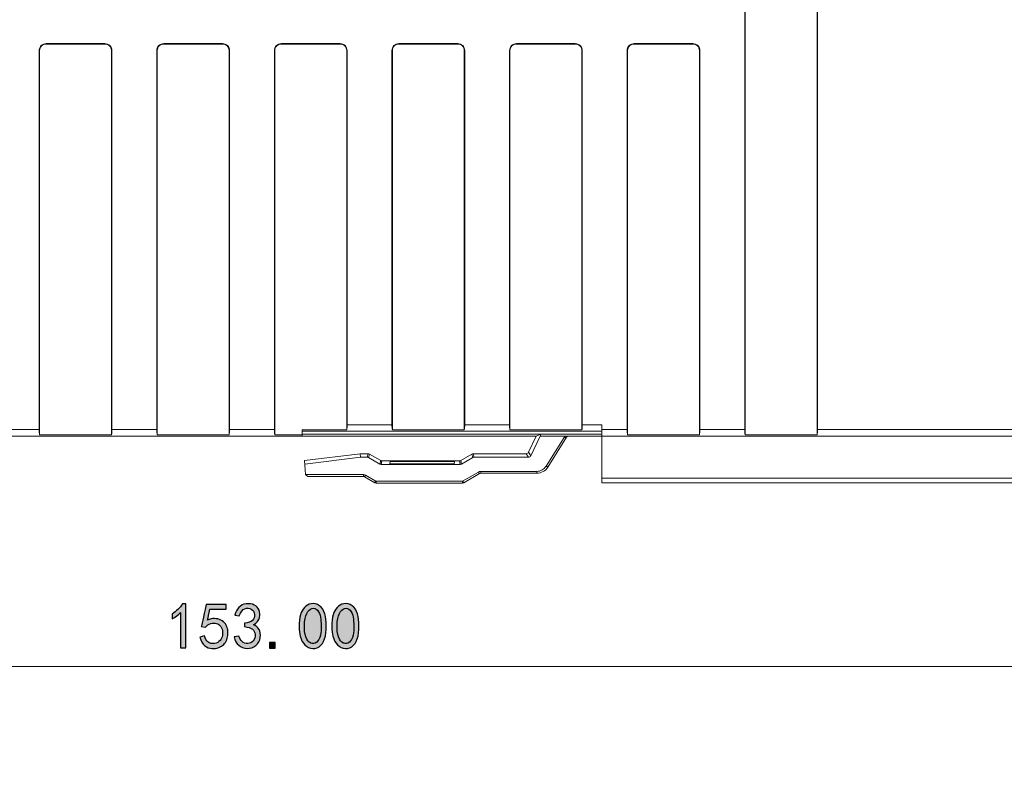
# Model space of a CAD drawing. Header units: millimetres. Extents: x -296 to 295, y -209 to 209.
# Tile 73 of 140: x -102 to -26, y -24 to 33. Entities that reach past the tile are written whole.
import ezdxf

# ---------------------------------------------------------------- set-up
doc = ezdxf.new("R2010")
doc.units = ezdxf.units.MM
doc.header["$MEASUREMENT"] = 0
doc.layers.add('layer 1', color=7, linetype='Continuous')

msp = doc.modelspace()

# ---------------------------------------------------------------- hatches: boundary and pattern name
at = {"layer": 'layer 1'}
h = msp.add_hatch(color=18, dxfattribs=at)
edge = h.paths.add_edge_path()
edge.add_spline(control_points=[(-89.3331, -12.1883), (-89.5031, -12.3575), (-89.7173, -12.52), (-89.9781, -12.6766), (-89.9781, -12.6766), (-89.9781, -12.3058), (-89.9781, -12.3058), (-89.6523, -12.0841), (-89.3856, -11.8233), (-89.1773, -11.5241), (-89.1773, -11.5241), (-88.9431, -11.5241), (-88.9431, -11.5241), (-88.9431, -11.5241), (-88.9431, -14.8833), (-88.9431, -14.8833), (-88.9431, -14.8833), (-89.3331, -14.8833), (-89.3331, -14.8833), (-89.3331, -14.8833), (-89.3331, -12.1883), (-89.3331, -12.1883)], knot_values=[0, 0, 0, 0, 0.1428571, 0.1428571, 0.1428571, 0.2857143, 0.2857143, 0.2857143, 0.4285714, 0.4285714, 0.4285714, 0.5714286, 0.5714286, 0.5714286, 0.7142857, 0.7142857, 0.7142857, 0.8571429, 0.8571429, 0.8571429, 1, 1, 1, 1], degree=3, periodic=1)
h = msp.add_hatch(color=18, dxfattribs=at)
edge = h.paths.add_edge_path()
edge.add_spline(control_points=[(-87.4973, -13.9658), (-87.4065, -14.3175), (-87.2498, -14.5125), (-87.029, -14.5516), (-86.8073, -14.5908), (-86.6281, -14.5675), (-86.4915, -14.4833), (-86.3548, -14.3983), (-86.2573, -14.2883), (-86.199, -14.1508), (-86.1398, -14.0141), (-86.114, -13.8616), (-86.1206, -13.6925), (-86.1273, -13.5233), (-86.1731, -13.38), (-86.2573, -13.2625), (-86.3423, -13.145), (-86.4498, -13.0675), (-86.5798, -13.0283), (-86.7098, -12.9891), (-86.8565, -12.9891), (-87.019, -13.0283), (-87.1815, -13.0675), (-87.3156, -13.1583), (-87.4198, -13.3016), (-87.4198, -13.3016), (-87.7515, -13.2625), (-87.7515, -13.2625), (-87.7256, -13.1841), (-87.6015, -12.6241), (-87.3806, -11.5825), (-87.3806, -11.5825), (-85.8373, -11.5825), (-85.8373, -11.5825), (-85.8373, -11.5825), (-85.8373, -11.9341), (-85.8373, -11.9341), (-85.8373, -11.9341), (-87.0873, -11.9341), (-87.0873, -11.9341), (-87.1523, -12.2858), (-87.2173, -12.5658), (-87.2831, -12.7741), (-87.0873, -12.6833), (-86.9048, -12.6408), (-86.7356, -12.6475), (-86.5665, -12.6541), (-86.404, -12.6925), (-86.2473, -12.7641), (-86.0915, -12.8358), (-85.9773, -12.9341), (-85.9056, -13.0575), (-85.834, -13.1808), (-85.7823, -13.305), (-85.7498, -13.4283), (-85.7173, -13.5525), (-85.704, -13.6858), (-85.7106, -13.8291), (-85.7173, -13.9725), (-85.7465, -14.1183), (-85.7981, -14.2683), (-85.8506, -14.4183), (-85.929, -14.5416), (-86.0331, -14.6391), (-86.1373, -14.7375), (-86.264, -14.815), (-86.414, -14.8741), (-86.5631, -14.9325), (-86.7356, -14.955), (-86.9315, -14.9425), (-87.1265, -14.9291), (-87.3123, -14.8575), (-87.4881, -14.7275), (-87.664, -14.5975), (-87.784, -14.3758), (-87.849, -14.0633), (-87.849, -14.0633), (-87.4973, -13.9658), (-87.4973, -13.9658)], knot_values=[0, 0, 0, 0, 0.0384615, 0.0384615, 0.0384615, 0.0769231, 0.0769231, 0.0769231, 0.1153846, 0.1153846, 0.1153846, 0.1538462, 0.1538462, 0.1538462, 0.1923077, 0.1923077, 0.1923077, 0.2307692, 0.2307692, 0.2307692, 0.2692308, 0.2692308, 0.2692308, 0.3076923, 0.3076923, 0.3076923, 0.3461538, 0.3461538, 0.3461538, 0.3846154, 0.3846154, 0.3846154, 0.4230769, 0.4230769, 0.4230769, 0.4615385, 0.4615385, 0.4615385, 0.5, 0.5, 0.5, 0.5384615, 0.5384615, 0.5384615, 0.5769231, 0.5769231, 0.5769231, 0.6153846, 0.6153846, 0.6153846, 0.6538462, 0.6538462, 0.6538462, 0.6923077, 0.6923077, 0.6923077, 0.7307692, 0.7307692, 0.7307692, 0.7692308, 0.7692308, 0.7692308, 0.8076923, 0.8076923, 0.8076923, 0.8461538, 0.8461538, 0.8461538, 0.8846154, 0.8846154, 0.8846154, 0.9230769, 0.9230769, 0.9230769, 0.9615385, 0.9615385, 0.9615385, 1, 1, 1, 1], degree=3, periodic=1)
h = msp.add_hatch(color=18, dxfattribs=at)
edge = h.paths.add_edge_path()
edge.add_spline(control_points=[(-85.2323, -14.0441), (-85.2323, -14.0441), (-84.8806, -13.985), (-84.8806, -13.985), (-84.8281, -14.1541), (-84.744, -14.2941), (-84.6265, -14.405), (-84.509, -14.5158), (-84.3631, -14.5675), (-84.1873, -14.5616), (-84.0115, -14.555), (-83.8715, -14.4833), (-83.7673, -14.3466), (-83.6631, -14.21), (-83.6173, -14.0533), (-83.6306, -13.8775), (-83.6431, -13.7016), (-83.7115, -13.565), (-83.8356, -13.4675), (-83.959, -13.37), (-84.1581, -13.3016), (-84.4315, -13.2625), (-84.4315, -13.2625), (-84.4315, -13.0083), (-84.4315, -13.0083), (-84.1581, -12.9825), (-83.959, -12.9108), (-83.8356, -12.7941), (-83.7115, -12.6766), (-83.6565, -12.5233), (-83.6698, -12.335), (-83.6823, -12.1458), (-83.7673, -12.0091), (-83.9231, -11.925), (-84.0798, -11.84), (-84.2456, -11.83), (-84.4215, -11.895), (-84.5973, -11.9608), (-84.7373, -12.1425), (-84.8415, -12.4425), (-84.8415, -12.4425), (-85.1931, -12.3833), (-85.1931, -12.3833), (-85.1148, -12.1491), (-85.0073, -11.9541), (-84.8706, -11.7975), (-84.734, -11.6416), (-84.5481, -11.55), (-84.314, -11.5241), (-84.0798, -11.4983), (-83.8748, -11.5275), (-83.699, -11.6125), (-83.5231, -11.6966), (-83.399, -11.8266), (-83.3273, -12.0025), (-83.2565, -12.1783), (-83.2465, -12.3708), (-83.2981, -12.5791), (-83.3506, -12.7875), (-83.4998, -12.9691), (-83.7473, -13.1258), (-83.5656, -13.2041), (-83.4256, -13.3208), (-83.3273, -13.4775), (-83.2298, -13.6333), (-83.1973, -13.8383), (-83.2298, -14.0925), (-83.2623, -14.3466), (-83.3765, -14.5516), (-83.5715, -14.7075), (-83.7673, -14.8641), (-83.9881, -14.9391), (-84.2356, -14.9325), (-84.4831, -14.9258), (-84.6981, -14.8475), (-84.8806, -14.6983), (-85.0623, -14.5483), (-85.1798, -14.33), (-85.2323, -14.0441)], knot_values=[0, 0, 0, 0, 0.0384615, 0.0384615, 0.0384615, 0.0769231, 0.0769231, 0.0769231, 0.1153846, 0.1153846, 0.1153846, 0.1538462, 0.1538462, 0.1538462, 0.1923077, 0.1923077, 0.1923077, 0.2307692, 0.2307692, 0.2307692, 0.2692308, 0.2692308, 0.2692308, 0.3076923, 0.3076923, 0.3076923, 0.3461538, 0.3461538, 0.3461538, 0.3846154, 0.3846154, 0.3846154, 0.4230769, 0.4230769, 0.4230769, 0.4615385, 0.4615385, 0.4615385, 0.5, 0.5, 0.5, 0.5384615, 0.5384615, 0.5384615, 0.5769231, 0.5769231, 0.5769231, 0.6153846, 0.6153846, 0.6153846, 0.6538462, 0.6538462, 0.6538462, 0.6923077, 0.6923077, 0.6923077, 0.7307692, 0.7307692, 0.7307692, 0.7692308, 0.7692308, 0.7692308, 0.8076923, 0.8076923, 0.8076923, 0.8461538, 0.8461538, 0.8461538, 0.8846154, 0.8846154, 0.8846154, 0.9230769, 0.9230769, 0.9230769, 0.9615385, 0.9615385, 0.9615385, 1, 1, 1, 1], degree=3, periodic=1)
h = msp.add_hatch(color=18, dxfattribs=at)
edge = h.paths.add_edge_path()
edge.add_spline(control_points=[(-80.2515, -13.0183), (-80.2381, -12.6733), (-80.1898, -12.4), (-80.1048, -12.1983), (-80.0206, -11.9966), (-79.8998, -11.83), (-79.744, -11.7), (-79.5873, -11.57), (-79.3956, -11.505), (-79.1673, -11.505), (-78.9398, -11.505), (-78.7415, -11.5991), (-78.5715, -11.7883), (-78.4023, -11.9766), (-78.2915, -12.2141), (-78.2398, -12.5008), (-78.1873, -12.7875), (-78.1715, -13.1158), (-78.1906, -13.4875), (-78.2106, -13.8583), (-78.2756, -14.1608), (-78.3865, -14.395), (-78.4973, -14.63), (-78.6631, -14.7925), (-78.884, -14.8833), (-79.1056, -14.975), (-79.3273, -14.965), (-79.5481, -14.8541), (-79.7698, -14.7433), (-79.9256, -14.5975), (-80.0173, -14.415), (-80.1081, -14.2325), (-80.1731, -14.0408), (-80.2123, -13.8383), (-80.2515, -13.6366), (-80.2648, -13.3633), (-80.2515, -13.0183)], knot_values=[0, 0, 0, 0, 0.0833333, 0.0833333, 0.0833333, 0.1666667, 0.1666667, 0.1666667, 0.25, 0.25, 0.25, 0.3333333, 0.3333333, 0.3333333, 0.4166667, 0.4166667, 0.4166667, 0.5, 0.5, 0.5, 0.5833333, 0.5833333, 0.5833333, 0.6666667, 0.6666667, 0.6666667, 0.75, 0.75, 0.75, 0.8333333, 0.8333333, 0.8333333, 0.9166667, 0.9166667, 0.9166667, 1, 1, 1, 1], degree=3, periodic=1)
h = msp.add_hatch(color=18, dxfattribs=at)
edge = h.paths.add_edge_path()
edge.add_spline(control_points=[(-79.8415, -12.9008), (-79.8806, -13.2591), (-79.8673, -13.5783), (-79.8023, -13.8583), (-79.7373, -14.1383), (-79.6298, -14.3366), (-79.4798, -14.4541), (-79.3306, -14.5708), (-79.1773, -14.5941), (-79.0206, -14.5225), (-78.8648, -14.4508), (-78.7506, -14.3075), (-78.679, -14.0925), (-78.6073, -13.8775), (-78.5715, -13.6433), (-78.5715, -13.3891), (-78.5715, -13.1358), (-78.5815, -12.9041), (-78.6015, -12.6958), (-78.6206, -12.4875), (-78.679, -12.2991), (-78.7773, -12.13), (-78.8748, -11.9608), (-79.0048, -11.8725), (-79.1673, -11.8658), (-79.3306, -11.8591), (-79.4731, -11.9408), (-79.5973, -12.11), (-79.7206, -12.2791), (-79.8023, -12.5433), (-79.8415, -12.9008)], knot_values=[0, 0, 0, 0, 0.1, 0.1, 0.1, 0.2, 0.2, 0.2, 0.3, 0.3, 0.3, 0.4, 0.4, 0.4, 0.5, 0.5, 0.5, 0.6, 0.6, 0.6, 0.7, 0.7, 0.7, 0.8, 0.8, 0.8, 0.9, 0.9, 0.9, 1, 1, 1, 1], degree=3, periodic=1)
h = msp.add_hatch(color=18, dxfattribs=at)
edge = h.paths.add_edge_path()
edge.add_spline(control_points=[(-77.7515, -13.0183), (-77.7381, -12.6733), (-77.6898, -12.4), (-77.6048, -12.1983), (-77.5206, -11.9966), (-77.3998, -11.83), (-77.244, -11.7), (-77.0873, -11.57), (-76.8956, -11.505), (-76.6673, -11.505), (-76.4398, -11.505), (-76.2415, -11.5991), (-76.0715, -11.7883), (-75.9023, -11.9766), (-75.7915, -12.2141), (-75.7398, -12.5008), (-75.6873, -12.7875), (-75.6715, -13.1158), (-75.6906, -13.4875), (-75.7106, -13.8583), (-75.7756, -14.1608), (-75.8865, -14.395), (-75.9973, -14.63), (-76.1631, -14.7925), (-76.384, -14.8833), (-76.6056, -14.975), (-76.8273, -14.965), (-77.0481, -14.8541), (-77.2698, -14.7433), (-77.4256, -14.5975), (-77.5173, -14.415), (-77.6081, -14.2325), (-77.6731, -14.0408), (-77.7123, -13.8383), (-77.7515, -13.6366), (-77.7648, -13.3633), (-77.7515, -13.0183)], knot_values=[0, 0, 0, 0, 0.0833333, 0.0833333, 0.0833333, 0.1666667, 0.1666667, 0.1666667, 0.25, 0.25, 0.25, 0.3333333, 0.3333333, 0.3333333, 0.4166667, 0.4166667, 0.4166667, 0.5, 0.5, 0.5, 0.5833333, 0.5833333, 0.5833333, 0.6666667, 0.6666667, 0.6666667, 0.75, 0.75, 0.75, 0.8333333, 0.8333333, 0.8333333, 0.9166667, 0.9166667, 0.9166667, 1, 1, 1, 1], degree=3, periodic=1)
h = msp.add_hatch(color=18, dxfattribs=at)
edge = h.paths.add_edge_path()
edge.add_spline(control_points=[(-77.3415, -12.9008), (-77.3806, -13.2591), (-77.3673, -13.5783), (-77.3023, -13.8583), (-77.2373, -14.1383), (-77.1298, -14.3366), (-76.9798, -14.4541), (-76.8306, -14.5708), (-76.6773, -14.5941), (-76.5206, -14.5225), (-76.3648, -14.4508), (-76.2506, -14.3075), (-76.179, -14.0925), (-76.1073, -13.8775), (-76.0715, -13.6433), (-76.0715, -13.3891), (-76.0715, -13.1358), (-76.0815, -12.9041), (-76.1015, -12.6958), (-76.1206, -12.4875), (-76.179, -12.2991), (-76.2773, -12.13), (-76.3748, -11.9608), (-76.5048, -11.8725), (-76.6673, -11.8658), (-76.8306, -11.8591), (-76.9731, -11.9408), (-77.0973, -12.11), (-77.2206, -12.2791), (-77.3023, -12.5433), (-77.3415, -12.9008)], knot_values=[0, 0, 0, 0, 0.1, 0.1, 0.1, 0.2, 0.2, 0.2, 0.3, 0.3, 0.3, 0.4, 0.4, 0.4, 0.5, 0.5, 0.5, 0.6, 0.6, 0.6, 0.7, 0.7, 0.7, 0.8, 0.8, 0.8, 0.9, 0.9, 0.9, 1, 1, 1, 1], degree=3, periodic=1)
h = msp.add_hatch(color=18, dxfattribs=at)
edge = h.paths.add_edge_path()
edge.add_spline(control_points=[(-82.0873, -14.9033), (-82.0873, -14.9033), (-82.5365, -14.9033), (-82.5365, -14.9033), (-82.5365, -14.9033), (-82.5365, -14.4733), (-82.5365, -14.4733), (-82.5365, -14.4733), (-82.0873, -14.4733), (-82.0873, -14.4733), (-82.0873, -14.4733), (-82.0873, -14.9033), (-82.0873, -14.9033)], knot_values=[0, 0, 0, 0, 0.25, 0.25, 0.25, 0.5, 0.5, 0.5, 0.75, 0.75, 0.75, 1, 1, 1, 1], degree=3, periodic=1)

# ---------------------------------------------------------------- linework, layer by layer
at = {"layer": 'layer 1', "color": 1, "lineweight": 0}
msp.add_open_spline([(295.3283, 209.2747), (295.3283, 209.2747), (295.3283, -208.9236), (295.3283, -208.9236), (295.3283, -208.9236), (-296.1944, -208.9236), (-296.1944, -208.9236), (-296.1944, -208.9236), (-296.1944, 209.2747), (-296.1944, 209.2747), (-296.1944, 209.2747), (295.3283, 209.2747), (295.3283, 209.2747)], degree=3, knots=[0, 0, 0, 0, 0.25, 0.25, 0.25, 0.5, 0.5, 0.5, 0.75, 0.75, 0.75, 1, 1, 1, 1], dxfattribs=at)
at = {"layer": 'layer 1', "color": 5, "lineweight": 0}
msp.add_open_spline([(-281.2487, 194.7284), (-281.2487, 194.7284), (-281.2487, -197.0649), (-281.2487, -197.0649), (-281.2487, -197.0649), (283.3586, -197.0649), (283.3586, -197.0649)], degree=3, knots=[0, 0, 0, 0, 0.5, 0.5, 0.5, 1, 1, 1, 1], dxfattribs=at)
at = {"layer": 'layer 1', "lineweight": 9}
for points in [[(-40.622, 1.4214), (-40.622, 1.4214), (-40.622, 161.2214), (-40.622, 161.2214)], [(-40.5868, 160.8214), (-40.5868, 160.8214), (-40.5868, 1.821), (-40.5868, 1.821)], [(-46.1573, 34.3492), (-46.1573, 34.3492), (-46.1573, 1.8214), (-46.1573, 1.8214)], [(-46.122, 1.4214), (-46.122, 1.4214), (-46.122, 34.3492), (-46.122, 34.3492)], [(-95.122, 31.3566), (-95.122, 31.3566), (-99.622, 31.3566), (-99.622, 31.3566)], [(-99.622, 31.3214), (-99.622, 31.3214), (-99.622, 31.3566), (-99.622, 31.3566)], [(-99.622, 31.3214), (-99.622, 31.3214), (-95.122, 31.3214), (-95.122, 31.3214)], [(-86.122, 31.3566), (-86.122, 31.3566), (-90.622, 31.3566), (-90.622, 31.3566)], [(-90.622, 31.3214), (-90.622, 31.3214), (-86.122, 31.3214), (-86.122, 31.3214)], [(-77.122, 31.3566), (-77.122, 31.3566), (-81.622, 31.3566), (-81.622, 31.3566)], [(-81.622, 31.3214), (-81.622, 31.3214), (-77.122, 31.3214), (-77.122, 31.3214)], [(-68.122, 31.3566), (-68.122, 31.3566), (-72.622, 31.3566), (-72.622, 31.3566)], [(-72.622, 31.3214), (-72.622, 31.3214), (-72.622, 31.3566), (-72.622, 31.3566)], [(-72.622, 31.3214), (-72.622, 31.3214), (-68.122, 31.3214), (-68.122, 31.3214)], [(-68.122, 31.3566), (-68.122, 31.3566), (-68.122, 31.3214), (-68.122, 31.3214)], [(-59.122, 31.3566), (-59.122, 31.3566), (-63.622, 31.3566), (-63.622, 31.3566)], [(-63.622, 31.3214), (-63.622, 31.3214), (-59.122, 31.3214), (-59.122, 31.3214)], [(-50.122, 31.3566), (-50.122, 31.3566), (-54.622, 31.3566), (-54.622, 31.3566)], [(-50.122, 31.3214), (-50.122, 31.3214), (-54.622, 31.3214), (-54.622, 31.3214)], [(-100.1573, 30.8214), (-100.1573, 30.8214), (-100.122, 30.8214), (-100.122, 30.8214)], [(-100.1573, 30.8214), (-100.1573, 30.8214), (-100.1573, 1.8214), (-100.1573, 1.8214)], [(-100.122, 1.4214), (-100.122, 1.4214), (-100.122, 30.8214), (-100.122, 30.8214)], [(-94.622, 30.8214), (-94.622, 30.8214), (-94.622, 1.4214), (-94.622, 1.4214)], [(-94.5868, 30.8214), (-94.5868, 30.8214), (-94.5868, 1.8214), (-94.5868, 1.8214)], [(-91.1573, 30.8214), (-91.1573, 30.8214), (-91.1573, 1.8214), (-91.1573, 1.8214)], [(-91.122, 1.4214), (-91.122, 1.4214), (-91.122, 30.8214), (-91.122, 30.8214)], [(-85.622, 30.8214), (-85.622, 30.8214), (-85.622, 1.4214), (-85.622, 1.4214)], [(-85.5868, 30.8214), (-85.5868, 30.8214), (-85.5868, 1.8214), (-85.5868, 1.8214)], [(-82.1573, 30.8214), (-82.1573, 30.8214), (-82.1573, 1.8214), (-82.1573, 1.8214)], [(-82.122, 1.4214), (-82.122, 1.4214), (-82.122, 30.8214), (-82.122, 30.8214)], [(-76.622, 30.8214), (-76.622, 30.8214), (-76.622, 1.7883), (-76.622, 1.7883)], [(-76.5868, 30.8214), (-76.5868, 30.8214), (-76.5868, 2.1883), (-76.5868, 2.1883)], [(-73.1573, 30.8214), (-73.1573, 30.8214), (-73.122, 30.8214), (-73.122, 30.8214)], [(-73.1573, 30.8214), (-73.1573, 30.8214), (-73.1573, 2.1883), (-73.1573, 2.1883)], [(-73.122, 1.7883), (-73.122, 1.7883), (-73.122, 30.8214), (-73.122, 30.8214)], [(-67.622, 30.8214), (-67.622, 30.8214), (-67.5868, 30.8214), (-67.5868, 30.8214)], [(-67.622, 30.8214), (-67.622, 30.8214), (-67.622, 1.7883), (-67.622, 1.7883)], [(-67.5868, 30.8214), (-67.5868, 30.8214), (-67.5868, 2.1883), (-67.5868, 2.1883)], [(-64.1573, 30.8214), (-64.1573, 30.8214), (-64.1573, 2.1883), (-64.1573, 2.1883)], [(-64.122, 1.7883), (-64.122, 1.7883), (-64.122, 30.8214), (-64.122, 30.8214)], [(-58.622, 30.8214), (-58.622, 30.8214), (-58.5868, 30.8214), (-58.5868, 30.8214)], [(-58.622, 30.8214), (-58.622, 30.8214), (-58.622, 1.7883), (-58.622, 1.7883)], [(-58.5868, 30.8214), (-58.5868, 30.8214), (-58.5868, 2.1883), (-58.5868, 2.1883)], [(-55.1573, 30.8214), (-55.1573, 30.8214), (-55.1573, 1.8214), (-55.1573, 1.8214)], [(-55.122, 1.4214), (-55.122, 1.4214), (-55.122, 30.8214), (-55.122, 30.8214)], [(-49.622, 30.8214), (-49.622, 30.8214), (-49.622, 1.4214), (-49.622, 1.4214)], [(-49.5868, 30.8214), (-49.5868, 30.8214), (-49.5868, 1.8214), (-49.5868, 1.8214)], [(-100.1573, 1.8214), (-100.1573, 1.8214), (-103.5868, 1.8214), (-103.5868, 1.8214)], [(-100.1573, 1.8214), (-100.1573, 1.664), (-100.1442, 1.5158), (-100.122, 1.4214)], [(-94.622, 1.4214), (-94.5998, 1.5158), (-94.5868, 1.664), (-94.5868, 1.8214)], [(-91.1573, 1.8214), (-91.1573, 1.8214), (-94.5868, 1.8214), (-94.5868, 1.8214)], [(-91.1573, 1.8214), (-91.1573, 1.664), (-91.1442, 1.5158), (-91.122, 1.4214)], [(-85.622, 1.4214), (-85.5998, 1.5158), (-85.5868, 1.664), (-85.5868, 1.8214)], [(-82.1573, 1.8214), (-82.1573, 1.8214), (-85.5868, 1.8214), (-85.5868, 1.8214)], [(-82.1573, 1.8214), (-82.1573, 1.664), (-82.1442, 1.5158), (-82.122, 1.4214)], [(-76.622, 1.7883), (-76.622, 1.7883), (-80.0202, 1.7883), (-80.0202, 1.7883)], [(-80.0202, 1.3214), (-80.0202, 1.3214), (-80.0202, 1.7883), (-80.0202, 1.7883)], [(-80.0202, 1.6886), (-80.0202, 1.6886), (-57.0819, 1.6886), (-57.0819, 1.6886)], [(-76.622, 1.7883), (-76.5998, 1.8827), (-76.5868, 2.0309), (-76.5868, 2.1883)], [(-73.1573, 2.1883), (-73.1573, 2.1883), (-76.5868, 2.1883), (-76.5868, 2.1883)], [(-73.1573, 2.1883), (-73.1573, 2.0309), (-73.1442, 1.8827), (-73.122, 1.7883)], [(-67.622, 1.7883), (-67.622, 1.7883), (-73.122, 1.7883), (-73.122, 1.7883)], [(-67.622, 1.7883), (-67.5998, 1.8827), (-67.5868, 2.0309), (-67.5868, 2.1883)], [(-64.1573, 2.1883), (-64.1573, 2.1883), (-67.5868, 2.1883), (-67.5868, 2.1883)], [(-64.1573, 2.1883), (-64.1573, 2.0309), (-64.1442, 1.8827), (-64.122, 1.7883)], [(-58.622, 1.7883), (-58.622, 1.7883), (-64.122, 1.7883), (-64.122, 1.7883)], [(-58.622, 1.7883), (-58.5998, 1.8827), (-58.5868, 2.0309), (-58.5868, 2.1883)], [(-57.0819, 2.1883), (-57.0819, 2.1883), (-58.5868, 2.1883), (-58.5868, 2.1883)], [(-57.0819, -2.2536), (-57.0819, -2.2536), (-57.0819, 2.1883), (-57.0819, 2.1883)], [(-55.1573, 1.8214), (-55.1573, 1.8214), (-57.0819, 1.8214), (-57.0819, 1.8214)], [(-55.1573, 1.8214), (-55.1573, 1.664), (-55.1442, 1.5158), (-55.122, 1.4214)], [(-49.622, 1.4214), (-49.5998, 1.5158), (-49.5868, 1.664), (-49.5868, 1.8214)], [(-46.1573, 1.8214), (-46.1573, 1.8214), (-49.5868, 1.8214), (-49.5868, 1.8214)], [(-46.1573, 1.8214), (-46.1573, 1.664), (-46.1442, 1.5158), (-46.122, 1.4214)], [(-17.668, 1.821), (-17.668, 1.821), (-40.5868, 1.821), (-40.5868, 1.821)], [(-156.7418, 1.3214), (-156.7418, 1.3214), (-62.1282, 1.3214), (-62.1282, 1.3214)], [(-94.622, 1.4214), (-94.622, 1.4214), (-100.122, 1.4214), (-100.122, 1.4214)], [(-85.622, 1.4214), (-85.622, 1.4214), (-91.122, 1.4214), (-91.122, 1.4214)], [(-80.0202, 1.4214), (-80.0202, 1.4214), (-82.122, 1.4214), (-82.122, 1.4214)], [(-80.0202, 1.461), (-80.0202, 1.461), (-57.0819, 1.461), (-57.0819, 1.461)], [(-62.1282, 1.3214), (-62.1282, 1.3214), (-62.7016, 0.0825), (-62.7016, 0.0825)], [(-62.529, -0.1885), (-62.529, -0.1885), (-61.82, 1.3214), (-61.82, 1.3214)], [(-62.1282, 1.3214), (-62.1282, 1.3214), (-61.7549, 1.461), (-61.7549, 1.461)], [(-61.7549, 1.461), (-61.7549, 1.461), (-61.82, 1.3214), (-61.82, 1.3214)], [(-61.82, 1.3214), (-61.82, 1.3214), (-17.6696, 1.3214), (-17.6696, 1.3214)], [(-61.3609, -0.9898), (-61.3609, -0.9898), (-59.9862, 1.2073), (-59.9862, 1.2073)], [(-61.2283, -1.0591), (-61.2283, -1.0591), (-59.7973, 1.2279), (-59.7973, 1.2279)], [(-59.8102, 1.2073), (-59.8102, 1.2073), (-59.9862, 1.2073), (-59.9862, 1.2073)], [(-59.6285, 1.3214), (-59.6971, 1.3214), (-59.7609, 1.286), (-59.7973, 1.2279)], [(-49.622, 1.4214), (-49.622, 1.4214), (-55.122, 1.4214), (-55.122, 1.4214)], [(-40.622, 1.4214), (-40.622, 1.4214), (-46.122, 1.4214), (-46.122, 1.4214)], [(-62.8818, -0.0328), (-62.8044, -0.0328), (-62.7342, 0.0121), (-62.7016, 0.0825)], [(-62.7016, 0.0825), (-62.7016, 0.0825), (-62.529, -0.1885), (-62.529, -0.1885)], [(-75.5924, -0.0328), (-75.5924, -0.0328), (-79.8558, -0.5579), (-79.8558, -0.5579)], [(-79.7614, -1.6359), (-79.7614, -1.6359), (-79.8558, -0.5579), (-79.8558, -0.5579)], [(-75.5759, -0.3031), (-75.5759, -0.3031), (-79.8325, -0.8241), (-79.8325, -0.8241)], [(-75.5924, -0.0328), (-75.5924, -0.0328), (-74.9669, -0.0328), (-74.9669, -0.0328)], [(-75.5924, -0.0328), (-75.5924, -0.0328), (-75.5759, -0.3031), (-75.5759, -0.3031)], [(-75.5759, -0.3031), (-75.5759, -0.3031), (-75.0506, -0.3031), (-75.0506, -0.3031)], [(-75.0506, -0.3031), (-75.0506, -0.3031), (-74.9782, -0.0328), (-74.9782, -0.0328)], [(-74.9511, -0.3296), (-74.9814, -0.3122), (-75.0157, -0.3031), (-75.0506, -0.3031)], [(-74.8785, -0.0597), (-74.9051, -0.0442), (-74.9361, -0.0328), (-74.9669, -0.0328)], [(-74.8787, -0.0595), (-74.8787, -0.0595), (-74.9511, -0.3296), (-74.9511, -0.3296)], [(-74.0904, -0.8248), (-74.0904, -0.8248), (-74.9511, -0.3296), (-74.9511, -0.3296)], [(-74.8785, -0.0597), (-74.8785, -0.0597), (-74.0191, -0.5576), (-74.0191, -0.5576)], [(-74.0904, -0.8248), (-74.0904, -0.8248), (-74.0189, -0.5577), (-74.0189, -0.5577)], [(-73.9307, -0.5845), (-73.9615, -0.5845), (-73.9925, -0.573), (-74.0191, -0.5576)], [(-73.9194, -0.5845), (-73.9194, -0.5845), (-73.9909, -0.8514), (-73.9909, -0.8514)], [(-67.996, -0.5845), (-67.996, -0.5845), (-73.9194, -0.5845), (-73.9194, -0.5845)], [(-73.2982, -0.6413), (-73.2982, -0.6413), (-73.3117, -0.7958), (-73.3117, -0.7958)], [(-68.3727, -0.6413), (-68.3727, -0.6413), (-73.2982, -0.6413), (-73.2982, -0.6413)], [(-68.3835, -0.7958), (-68.3835, -0.7958), (-68.3727, -0.6413), (-68.3727, -0.6413)], [(-67.9245, -0.8514), (-67.9245, -0.8514), (-67.996, -0.5845), (-67.996, -0.5845)], [(-67.8962, -0.5576), (-67.9229, -0.573), (-67.9538, -0.5845), (-67.9846, -0.5845)], [(-67.8965, -0.5577), (-67.8965, -0.5577), (-67.825, -0.8248), (-67.825, -0.8248)], [(-67.8962, -0.5576), (-67.8962, -0.5576), (-67.0366, -0.0595), (-67.0366, -0.0595)], [(-66.9643, -0.3296), (-66.9643, -0.3296), (-67.825, -0.8248), (-67.825, -0.8248)], [(-66.9372, -0.0328), (-66.9721, -0.0328), (-67.0064, -0.042), (-67.0366, -0.0595)], [(-66.9643, -0.3296), (-66.9643, -0.3296), (-67.0366, -0.0595), (-67.0366, -0.0595)], [(-66.8648, -0.3031), (-66.8997, -0.3031), (-66.934, -0.3122), (-66.9643, -0.3296)], [(-66.9372, -0.0328), (-66.9372, -0.0328), (-62.8818, -0.0328), (-62.8818, -0.0328)], [(-66.9372, -0.0328), (-66.9372, -0.0328), (-66.8648, -0.3031), (-66.8648, -0.3031)], [(-66.8648, -0.3031), (-66.8648, -0.3031), (-62.7096, -0.3031), (-62.7096, -0.3031)], [(-62.7096, -0.3031), (-62.7096, -0.3031), (-62.8818, -0.0328), (-62.8818, -0.0328)], [(-62.7096, -0.3031), (-62.6322, -0.3031), (-62.5618, -0.2584), (-62.529, -0.1885)], [(-74.0904, -0.8248), (-74.0607, -0.8419), (-74.0252, -0.8514), (-73.9909, -0.8514)], [(-67.9245, -0.8514), (-67.9245, -0.8514), (-73.9909, -0.8514), (-73.9909, -0.8514)], [(-68.3835, -0.7958), (-68.3835, -0.7958), (-73.3117, -0.7958), (-73.3117, -0.7958)], [(-67.9245, -0.8514), (-67.8895, -0.8514), (-67.8552, -0.8422), (-67.825, -0.8248)], [(-67.7506, -2.1359), (-67.7506, -2.1359), (-66.5343, -1.4336), (-66.5343, -1.4336)], [(-66.5343, -1.4336), (-66.4811, -1.4028), (-66.4176, -1.3858), (-66.3561, -1.3859)], [(-66.5343, -1.4336), (-66.5343, -1.4336), (-66.4561, -1.5554), (-66.4561, -1.5554)], [(-66.3561, -1.3859), (-66.3561, -1.3859), (-62.076, -1.3859), (-62.076, -1.3859)], [(-66.3561, -1.5286), (-66.3561, -1.5286), (-66.3561, -1.3859), (-66.3561, -1.3859)], [(-62.076, -1.5286), (-61.7314, -1.5286), (-61.4111, -1.3512), (-61.2283, -1.0591)], [(-62.076, -1.3859), (-62.076, -1.3859), (-62.076, -1.5286), (-62.076, -1.5286)], [(-61.2283, -1.0591), (-61.2283, -1.0591), (-61.3609, -0.9898), (-61.3609, -0.9898)], [(-79.7614, -1.6359), (-79.7614, -1.6359), (-75.3463, -1.6359), (-75.3463, -1.6359)], [(-79.6056, -1.7786), (-79.6056, -1.7786), (-79.7614, -1.6359), (-79.7614, -1.6359)], [(-75.3463, -1.7786), (-75.3463, -1.7786), (-79.6056, -1.7786), (-79.6056, -1.7786)], [(-75.3463, -1.6359), (-75.2848, -1.6358), (-75.2213, -1.6528), (-75.1681, -1.6836)], [(-75.3463, -1.6359), (-75.3463, -1.6359), (-75.3463, -1.7786), (-75.3463, -1.7786)], [(-75.2463, -1.8054), (-75.2767, -1.7879), (-75.3112, -1.7786), (-75.3463, -1.7786)], [(-75.2463, -1.8054), (-75.2463, -1.8054), (-75.1681, -1.6836), (-75.1681, -1.6836)], [(-74.4731, -2.2519), (-74.4731, -2.2519), (-75.2463, -1.8054), (-75.2463, -1.8054)], [(-75.1681, -1.6836), (-75.1681, -1.6836), (-74.3848, -2.1359), (-74.3848, -2.1359)], [(-74.4731, -2.2519), (-74.4461, -2.2115), (-74.4148, -2.1741), (-74.3852, -2.1356)], [(-74.4731, -2.2519), (-74.4427, -2.2694), (-74.4082, -2.2786), (-74.3731, -2.2786)], [(-74.3848, -2.1359), (-74.3848, -2.1359), (-67.7506, -2.1359), (-67.7506, -2.1359)], [(-67.7623, -2.2786), (-67.7272, -2.2786), (-67.6927, -2.2694), (-67.6623, -2.2519)], [(-67.7502, -2.1356), (-67.7205, -2.1741), (-67.6893, -2.2115), (-67.6623, -2.2519)], [(-66.4561, -1.5554), (-66.4561, -1.5554), (-67.6623, -2.2519), (-67.6623, -2.2519)], [(-66.3561, -1.5286), (-66.3912, -1.5286), (-66.4257, -1.5379), (-66.4561, -1.5554)], [(-62.076, -1.5286), (-62.076, -1.5286), (-66.3561, -1.5286), (-66.3561, -1.5286)], [(-57.0819, -1.9124), (-57.0819, -1.9124), (-16.4486, -1.9124), (-16.4486, -1.9124)], [(-57.0819, -2.2536), (-57.0819, -2.2536), (-16.4473, -2.2349), (-16.4473, -2.2349)], [(-16.443, -2.2536), (-16.443, -2.2536), (-57.0819, -2.2536), (-57.0819, -2.2536)], [(-67.7623, -2.2786), (-67.7623, -2.2786), (-74.3731, -2.2786), (-74.3731, -2.2786)]]:
    msp.add_open_spline(points, degree=3, dxfattribs=at)
for points, knots in [([(-99.622, 31.3566), (-99.764, 31.3566), (-99.9001, 31.3002), (-100.0005, 31.1998), (-100.1009, 31.0995), (-100.1573, 30.9633), (-100.1573, 30.8214)], [0, 0, 0, 0, 0.5, 0.5, 0.5, 1, 1, 1, 1]), ([(-99.622, 31.3214), (-99.7546, 31.3214), (-99.8818, 31.2687), (-99.9756, 31.1749), (-100.0693, 31.0811), (-100.122, 30.954), (-100.122, 30.8214)], [0, 0, 0, 0, 0.5, 0.5, 0.5, 1, 1, 1, 1]), ([(-94.5868, 30.8214), (-94.5868, 30.9633), (-94.6432, 31.0995), (-94.7435, 31.1998), (-94.8439, 31.3002), (-94.9801, 31.3566), (-95.122, 31.3566)], [0, 0, 0, 0, 0.5, 0.5, 0.5, 1, 1, 1, 1]), ([(-94.622, 30.8214), (-94.622, 30.954), (-94.6747, 31.0811), (-94.7685, 31.1749), (-94.8622, 31.2687), (-94.9894, 31.3214), (-95.122, 31.3214)], [0, 0, 0, 0, 0.5, 0.5, 0.5, 1, 1, 1, 1]), ([(-90.622, 31.3566), (-90.764, 31.3566), (-90.9001, 31.3002), (-91.0005, 31.1998), (-91.1009, 31.0995), (-91.1573, 30.9633), (-91.1573, 30.8214)], [0, 0, 0, 0, 0.5, 0.5, 0.5, 1, 1, 1, 1]), ([(-90.622, 31.3214), (-90.7546, 31.3214), (-90.8818, 31.2687), (-90.9756, 31.1749), (-91.0693, 31.0811), (-91.122, 30.954), (-91.122, 30.8214)], [0, 0, 0, 0, 0.5, 0.5, 0.5, 1, 1, 1, 1]), ([(-85.5868, 30.8214), (-85.5868, 30.9633), (-85.6432, 31.0995), (-85.7435, 31.1998), (-85.8439, 31.3002), (-85.9801, 31.3566), (-86.122, 31.3566)], [0, 0, 0, 0, 0.5, 0.5, 0.5, 1, 1, 1, 1]), ([(-85.622, 30.8214), (-85.622, 30.954), (-85.6747, 31.0811), (-85.7685, 31.1749), (-85.8622, 31.2687), (-85.9894, 31.3214), (-86.122, 31.3214)], [0, 0, 0, 0, 0.5, 0.5, 0.5, 1, 1, 1, 1]), ([(-81.622, 31.3566), (-81.764, 31.3566), (-81.9001, 31.3002), (-82.0005, 31.1998), (-82.1009, 31.0995), (-82.1573, 30.9633), (-82.1573, 30.8214)], [0, 0, 0, 0, 0.5, 0.5, 0.5, 1, 1, 1, 1]), ([(-81.622, 31.3214), (-81.7546, 31.3214), (-81.8818, 31.2687), (-81.9756, 31.1749), (-82.0693, 31.0811), (-82.122, 30.954), (-82.122, 30.8214)], [0, 0, 0, 0, 0.5, 0.5, 0.5, 1, 1, 1, 1]), ([(-76.5868, 30.8214), (-76.5868, 30.9633), (-76.6432, 31.0995), (-76.7435, 31.1998), (-76.8439, 31.3002), (-76.9801, 31.3566), (-77.122, 31.3566)], [0, 0, 0, 0, 0.5, 0.5, 0.5, 1, 1, 1, 1]), ([(-76.622, 30.8214), (-76.622, 30.954), (-76.6747, 31.0811), (-76.7685, 31.1749), (-76.8622, 31.2687), (-76.9894, 31.3214), (-77.122, 31.3214)], [0, 0, 0, 0, 0.5, 0.5, 0.5, 1, 1, 1, 1]), ([(-72.622, 31.3566), (-72.764, 31.3566), (-72.9001, 31.3002), (-73.0005, 31.1998), (-73.1009, 31.0995), (-73.1573, 30.9633), (-73.1573, 30.8214)], [0, 0, 0, 0, 0.5, 0.5, 0.5, 1, 1, 1, 1]), ([(-72.622, 31.3214), (-72.7546, 31.3214), (-72.8818, 31.2687), (-72.9756, 31.1749), (-73.0693, 31.0811), (-73.122, 30.954), (-73.122, 30.8214)], [0, 0, 0, 0, 0.5, 0.5, 0.5, 1, 1, 1, 1]), ([(-67.5868, 30.8214), (-67.5868, 30.9633), (-67.6432, 31.0995), (-67.7435, 31.1998), (-67.8439, 31.3002), (-67.9801, 31.3566), (-68.122, 31.3566)], [0, 0, 0, 0, 0.5, 0.5, 0.5, 1, 1, 1, 1]), ([(-67.622, 30.8214), (-67.622, 30.954), (-67.6747, 31.0811), (-67.7685, 31.1749), (-67.8622, 31.2687), (-67.9894, 31.3214), (-68.122, 31.3214)], [0, 0, 0, 0, 0.5, 0.5, 0.5, 1, 1, 1, 1]), ([(-63.622, 31.3566), (-63.764, 31.3566), (-63.9001, 31.3002), (-64.0005, 31.1998), (-64.1009, 31.0995), (-64.1573, 30.9633), (-64.1573, 30.8214)], [0, 0, 0, 0, 0.5, 0.5, 0.5, 1, 1, 1, 1]), ([(-63.622, 31.3214), (-63.7546, 31.3214), (-63.8818, 31.2687), (-63.9756, 31.1749), (-64.0693, 31.0811), (-64.122, 30.954), (-64.122, 30.8214)], [0, 0, 0, 0, 0.5, 0.5, 0.5, 1, 1, 1, 1]), ([(-58.5868, 30.8214), (-58.5868, 30.9633), (-58.6432, 31.0995), (-58.7435, 31.1998), (-58.8439, 31.3002), (-58.9801, 31.3566), (-59.122, 31.3566)], [0, 0, 0, 0, 0.5, 0.5, 0.5, 1, 1, 1, 1]), ([(-58.622, 30.8214), (-58.622, 30.954), (-58.6747, 31.0811), (-58.7685, 31.1749), (-58.8622, 31.2687), (-58.9894, 31.3214), (-59.122, 31.3214)], [0, 0, 0, 0, 0.5, 0.5, 0.5, 1, 1, 1, 1]), ([(-54.622, 31.3566), (-54.764, 31.3566), (-54.9001, 31.3002), (-55.0005, 31.1998), (-55.1009, 31.0995), (-55.1573, 30.9633), (-55.1573, 30.8214)], [0, 0, 0, 0, 0.5, 0.5, 0.5, 1, 1, 1, 1]), ([(-54.622, 31.3214), (-54.7546, 31.3214), (-54.8818, 31.2687), (-54.9756, 31.1749), (-55.0693, 31.0811), (-55.122, 30.954), (-55.122, 30.8214)], [0, 0, 0, 0, 0.5, 0.5, 0.5, 1, 1, 1, 1]), ([(-49.5868, 30.8214), (-49.5868, 30.9633), (-49.6432, 31.0995), (-49.7435, 31.1998), (-49.8439, 31.3002), (-49.9801, 31.3566), (-50.122, 31.3566)], [0, 0, 0, 0, 0.5, 0.5, 0.5, 1, 1, 1, 1]), ([(-49.622, 30.8214), (-49.622, 30.954), (-49.6747, 31.0811), (-49.7685, 31.1749), (-49.8622, 31.2687), (-49.9894, 31.3214), (-50.122, 31.3214)], [0, 0, 0, 0, 0.5, 0.5, 0.5, 1, 1, 1, 1]), ([(-40.622, 1.4214), (-40.6085, 1.479), (-40.6012, 1.5381), (-40.5961, 1.5972), (-40.5897, 1.6718), (-40.5868, 1.7466), (-40.5868, 1.8214)], [0, 0, 0, 0, 0.5, 0.5, 0.5, 1, 1, 1, 1]), ([(-59.717, 1.3214), (-59.7919, 1.3214), (-59.872, 1.3056), (-59.9335, 1.2615), (-59.9542, 1.2467), (-59.9728, 1.2286), (-59.9862, 1.2073)], [0, 0, 0, 0, 0.5, 0.5, 0.5, 1, 1, 1, 1]), ([(-62.076, -1.3859), (-61.9352, -1.387), (-61.7924, -1.3493), (-61.6671, -1.2799), (-61.542, -1.2105), (-61.4345, -1.1096), (-61.3609, -0.9898)], [0, 0, 0, 0, 0.5, 0.5, 0.5, 1, 1, 1, 1]), ([(-74.3842, -2.1359), (-74.3858, -2.1477), (-74.3835, -2.1597), (-74.3816, -2.1716), (-74.3796, -2.1835), (-74.378, -2.1953), (-74.3768, -2.2072), (-74.3743, -2.2309), (-74.3731, -2.2548), (-74.3731, -2.2786)], [0, 0, 0, 0, 0.3333333, 0.3333333, 0.3333333, 0.6666667, 0.6666667, 0.6666667, 1, 1, 1, 1]), ([(-67.7623, -2.2786), (-67.7623, -2.2548), (-67.7611, -2.2309), (-67.7586, -2.2072), (-67.7573, -2.1953), (-67.7558, -2.1835), (-67.7538, -2.1716), (-67.7519, -2.1597), (-67.7496, -2.1477), (-67.7512, -2.1359)], [0, 0, 0, 0, 0.3333333, 0.3333333, 0.3333333, 0.6666667, 0.6666667, 0.6666667, 1, 1, 1, 1])]:
    msp.add_open_spline(points, degree=3, knots=knots, dxfattribs=at)
at = {"layer": 'layer 1'}
for points, knots in [([(-89.3331, -12.1883), (-89.5031, -12.3575), (-89.7173, -12.52), (-89.9781, -12.6766), (-89.9781, -12.6766), (-89.9781, -12.3058), (-89.9781, -12.3058), (-89.6523, -12.0841), (-89.3856, -11.8233), (-89.1773, -11.5241), (-89.1773, -11.5241), (-88.9431, -11.5241), (-88.9431, -11.5241), (-88.9431, -11.5241), (-88.9431, -14.8833), (-88.9431, -14.8833), (-88.9431, -14.8833), (-89.3331, -14.8833), (-89.3331, -14.8833), (-89.3331, -14.8833), (-89.3331, -12.1883), (-89.3331, -12.1883)], [0, 0, 0, 0, 0.1428571, 0.1428571, 0.1428571, 0.2857143, 0.2857143, 0.2857143, 0.4285714, 0.4285714, 0.4285714, 0.5714286, 0.5714286, 0.5714286, 0.7142857, 0.7142857, 0.7142857, 0.8571429, 0.8571429, 0.8571429, 1, 1, 1, 1]), ([(-87.4973, -13.9658), (-87.4065, -14.3175), (-87.2498, -14.5125), (-87.029, -14.5516), (-86.8073, -14.5908), (-86.6281, -14.5675), (-86.4915, -14.4833), (-86.3548, -14.3983), (-86.2573, -14.2883), (-86.199, -14.1508), (-86.1398, -14.0141), (-86.114, -13.8616), (-86.1206, -13.6925), (-86.1273, -13.5233), (-86.1731, -13.38), (-86.2573, -13.2625), (-86.3423, -13.145), (-86.4498, -13.0675), (-86.5798, -13.0283), (-86.7098, -12.9891), (-86.8565, -12.9891), (-87.019, -13.0283), (-87.1815, -13.0675), (-87.3156, -13.1583), (-87.4198, -13.3016), (-87.4198, -13.3016), (-87.7515, -13.2625), (-87.7515, -13.2625), (-87.7256, -13.1841), (-87.6015, -12.6241), (-87.3806, -11.5825), (-87.3806, -11.5825), (-85.8373, -11.5825), (-85.8373, -11.5825), (-85.8373, -11.5825), (-85.8373, -11.9341), (-85.8373, -11.9341), (-85.8373, -11.9341), (-87.0873, -11.9341), (-87.0873, -11.9341), (-87.1523, -12.2858), (-87.2173, -12.5658), (-87.2831, -12.7741), (-87.0873, -12.6833), (-86.9048, -12.6408), (-86.7356, -12.6475), (-86.5665, -12.6541), (-86.404, -12.6925), (-86.2473, -12.7641), (-86.0915, -12.8358), (-85.9773, -12.9341), (-85.9056, -13.0575), (-85.834, -13.1808), (-85.7823, -13.305), (-85.7498, -13.4283), (-85.7173, -13.5525), (-85.704, -13.6858), (-85.7106, -13.8291), (-85.7173, -13.9725), (-85.7465, -14.1183), (-85.7981, -14.2683), (-85.8506, -14.4183), (-85.929, -14.5416), (-86.0331, -14.6391), (-86.1373, -14.7375), (-86.264, -14.815), (-86.414, -14.8741), (-86.5631, -14.9325), (-86.7356, -14.955), (-86.9315, -14.9425), (-87.1265, -14.9291), (-87.3123, -14.8575), (-87.4881, -14.7275), (-87.664, -14.5975), (-87.784, -14.3758), (-87.849, -14.0633), (-87.849, -14.0633), (-87.4973, -13.9658), (-87.4973, -13.9658)], [0, 0, 0, 0, 0.0384615, 0.0384615, 0.0384615, 0.0769231, 0.0769231, 0.0769231, 0.1153846, 0.1153846, 0.1153846, 0.1538462, 0.1538462, 0.1538462, 0.1923077, 0.1923077, 0.1923077, 0.2307692, 0.2307692, 0.2307692, 0.2692308, 0.2692308, 0.2692308, 0.3076923, 0.3076923, 0.3076923, 0.3461538, 0.3461538, 0.3461538, 0.3846154, 0.3846154, 0.3846154, 0.4230769, 0.4230769, 0.4230769, 0.4615385, 0.4615385, 0.4615385, 0.5, 0.5, 0.5, 0.5384615, 0.5384615, 0.5384615, 0.5769231, 0.5769231, 0.5769231, 0.6153846, 0.6153846, 0.6153846, 0.6538462, 0.6538462, 0.6538462, 0.6923077, 0.6923077, 0.6923077, 0.7307692, 0.7307692, 0.7307692, 0.7692308, 0.7692308, 0.7692308, 0.8076923, 0.8076923, 0.8076923, 0.8461538, 0.8461538, 0.8461538, 0.8846154, 0.8846154, 0.8846154, 0.9230769, 0.9230769, 0.9230769, 0.9615385, 0.9615385, 0.9615385, 1, 1, 1, 1]), ([(-85.2323, -14.0441), (-85.2323, -14.0441), (-84.8806, -13.985), (-84.8806, -13.985), (-84.8281, -14.1541), (-84.744, -14.2941), (-84.6265, -14.405), (-84.509, -14.5158), (-84.3631, -14.5675), (-84.1873, -14.5616), (-84.0115, -14.555), (-83.8715, -14.4833), (-83.7673, -14.3466), (-83.6631, -14.21), (-83.6173, -14.0533), (-83.6306, -13.8775), (-83.6431, -13.7016), (-83.7115, -13.565), (-83.8356, -13.4675), (-83.959, -13.37), (-84.1581, -13.3016), (-84.4315, -13.2625), (-84.4315, -13.2625), (-84.4315, -13.0083), (-84.4315, -13.0083), (-84.1581, -12.9825), (-83.959, -12.9108), (-83.8356, -12.7941), (-83.7115, -12.6766), (-83.6565, -12.5233), (-83.6698, -12.335), (-83.6823, -12.1458), (-83.7673, -12.0091), (-83.9231, -11.925), (-84.0798, -11.84), (-84.2456, -11.83), (-84.4215, -11.895), (-84.5973, -11.9608), (-84.7373, -12.1425), (-84.8415, -12.4425), (-84.8415, -12.4425), (-85.1931, -12.3833), (-85.1931, -12.3833), (-85.1148, -12.1491), (-85.0073, -11.9541), (-84.8706, -11.7975), (-84.734, -11.6416), (-84.5481, -11.55), (-84.314, -11.5241), (-84.0798, -11.4983), (-83.8748, -11.5275), (-83.699, -11.6125), (-83.5231, -11.6966), (-83.399, -11.8266), (-83.3273, -12.0025), (-83.2565, -12.1783), (-83.2465, -12.3708), (-83.2981, -12.5791), (-83.3506, -12.7875), (-83.4998, -12.9691), (-83.7473, -13.1258), (-83.5656, -13.2041), (-83.4256, -13.3208), (-83.3273, -13.4775), (-83.2298, -13.6333), (-83.1973, -13.8383), (-83.2298, -14.0925), (-83.2623, -14.3466), (-83.3765, -14.5516), (-83.5715, -14.7075), (-83.7673, -14.8641), (-83.9881, -14.9391), (-84.2356, -14.9325), (-84.4831, -14.9258), (-84.6981, -14.8475), (-84.8806, -14.6983), (-85.0623, -14.5483), (-85.1798, -14.33), (-85.2323, -14.0441)], [0, 0, 0, 0, 0.0384615, 0.0384615, 0.0384615, 0.0769231, 0.0769231, 0.0769231, 0.1153846, 0.1153846, 0.1153846, 0.1538462, 0.1538462, 0.1538462, 0.1923077, 0.1923077, 0.1923077, 0.2307692, 0.2307692, 0.2307692, 0.2692308, 0.2692308, 0.2692308, 0.3076923, 0.3076923, 0.3076923, 0.3461538, 0.3461538, 0.3461538, 0.3846154, 0.3846154, 0.3846154, 0.4230769, 0.4230769, 0.4230769, 0.4615385, 0.4615385, 0.4615385, 0.5, 0.5, 0.5, 0.5384615, 0.5384615, 0.5384615, 0.5769231, 0.5769231, 0.5769231, 0.6153846, 0.6153846, 0.6153846, 0.6538462, 0.6538462, 0.6538462, 0.6923077, 0.6923077, 0.6923077, 0.7307692, 0.7307692, 0.7307692, 0.7692308, 0.7692308, 0.7692308, 0.8076923, 0.8076923, 0.8076923, 0.8461538, 0.8461538, 0.8461538, 0.8846154, 0.8846154, 0.8846154, 0.9230769, 0.9230769, 0.9230769, 0.9615385, 0.9615385, 0.9615385, 1, 1, 1, 1]), ([(-80.2515, -13.0183), (-80.2381, -12.6733), (-80.1898, -12.4), (-80.1048, -12.1983), (-80.0206, -11.9966), (-79.8998, -11.83), (-79.744, -11.7), (-79.5873, -11.57), (-79.3956, -11.505), (-79.1673, -11.505), (-78.9398, -11.505), (-78.7415, -11.5991), (-78.5715, -11.7883), (-78.4023, -11.9766), (-78.2915, -12.2141), (-78.2398, -12.5008), (-78.1873, -12.7875), (-78.1715, -13.1158), (-78.1906, -13.4875), (-78.2106, -13.8583), (-78.2756, -14.1608), (-78.3865, -14.395), (-78.4973, -14.63), (-78.6631, -14.7925), (-78.884, -14.8833), (-79.1056, -14.975), (-79.3273, -14.965), (-79.5481, -14.8541), (-79.7698, -14.7433), (-79.9256, -14.5975), (-80.0173, -14.415), (-80.1081, -14.2325), (-80.1731, -14.0408), (-80.2123, -13.8383), (-80.2515, -13.6366), (-80.2648, -13.3633), (-80.2515, -13.0183)], [0, 0, 0, 0, 0.0833333, 0.0833333, 0.0833333, 0.1666667, 0.1666667, 0.1666667, 0.25, 0.25, 0.25, 0.3333333, 0.3333333, 0.3333333, 0.4166667, 0.4166667, 0.4166667, 0.5, 0.5, 0.5, 0.5833333, 0.5833333, 0.5833333, 0.6666667, 0.6666667, 0.6666667, 0.75, 0.75, 0.75, 0.8333333, 0.8333333, 0.8333333, 0.9166667, 0.9166667, 0.9166667, 1, 1, 1, 1]), ([(-79.8415, -12.9008), (-79.8806, -13.2591), (-79.8673, -13.5783), (-79.8023, -13.8583), (-79.7373, -14.1383), (-79.6298, -14.3366), (-79.4798, -14.4541), (-79.3306, -14.5708), (-79.1773, -14.5941), (-79.0206, -14.5225), (-78.8648, -14.4508), (-78.7506, -14.3075), (-78.679, -14.0925), (-78.6073, -13.8775), (-78.5715, -13.6433), (-78.5715, -13.3891), (-78.5715, -13.1358), (-78.5815, -12.9041), (-78.6015, -12.6958), (-78.6206, -12.4875), (-78.679, -12.2991), (-78.7773, -12.13), (-78.8748, -11.9608), (-79.0048, -11.8725), (-79.1673, -11.8658), (-79.3306, -11.8591), (-79.4731, -11.9408), (-79.5973, -12.11), (-79.7206, -12.2791), (-79.8023, -12.5433), (-79.8415, -12.9008)], [0, 0, 0, 0, 0.1, 0.1, 0.1, 0.2, 0.2, 0.2, 0.3, 0.3, 0.3, 0.4, 0.4, 0.4, 0.5, 0.5, 0.5, 0.6, 0.6, 0.6, 0.7, 0.7, 0.7, 0.8, 0.8, 0.8, 0.9, 0.9, 0.9, 1, 1, 1, 1]), ([(-77.7515, -13.0183), (-77.7381, -12.6733), (-77.6898, -12.4), (-77.6048, -12.1983), (-77.5206, -11.9966), (-77.3998, -11.83), (-77.244, -11.7), (-77.0873, -11.57), (-76.8956, -11.505), (-76.6673, -11.505), (-76.4398, -11.505), (-76.2415, -11.5991), (-76.0715, -11.7883), (-75.9023, -11.9766), (-75.7915, -12.2141), (-75.7398, -12.5008), (-75.6873, -12.7875), (-75.6715, -13.1158), (-75.6906, -13.4875), (-75.7106, -13.8583), (-75.7756, -14.1608), (-75.8865, -14.395), (-75.9973, -14.63), (-76.1631, -14.7925), (-76.384, -14.8833), (-76.6056, -14.975), (-76.8273, -14.965), (-77.0481, -14.8541), (-77.2698, -14.7433), (-77.4256, -14.5975), (-77.5173, -14.415), (-77.6081, -14.2325), (-77.6731, -14.0408), (-77.7123, -13.8383), (-77.7515, -13.6366), (-77.7648, -13.3633), (-77.7515, -13.0183)], [0, 0, 0, 0, 0.0833333, 0.0833333, 0.0833333, 0.1666667, 0.1666667, 0.1666667, 0.25, 0.25, 0.25, 0.3333333, 0.3333333, 0.3333333, 0.4166667, 0.4166667, 0.4166667, 0.5, 0.5, 0.5, 0.5833333, 0.5833333, 0.5833333, 0.6666667, 0.6666667, 0.6666667, 0.75, 0.75, 0.75, 0.8333333, 0.8333333, 0.8333333, 0.9166667, 0.9166667, 0.9166667, 1, 1, 1, 1]), ([(-77.3415, -12.9008), (-77.3806, -13.2591), (-77.3673, -13.5783), (-77.3023, -13.8583), (-77.2373, -14.1383), (-77.1298, -14.3366), (-76.9798, -14.4541), (-76.8306, -14.5708), (-76.6773, -14.5941), (-76.5206, -14.5225), (-76.3648, -14.4508), (-76.2506, -14.3075), (-76.179, -14.0925), (-76.1073, -13.8775), (-76.0715, -13.6433), (-76.0715, -13.3891), (-76.0715, -13.1358), (-76.0815, -12.9041), (-76.1015, -12.6958), (-76.1206, -12.4875), (-76.179, -12.2991), (-76.2773, -12.13), (-76.3748, -11.9608), (-76.5048, -11.8725), (-76.6673, -11.8658), (-76.8306, -11.8591), (-76.9731, -11.9408), (-77.0973, -12.11), (-77.2206, -12.2791), (-77.3023, -12.5433), (-77.3415, -12.9008)], [0, 0, 0, 0, 0.1, 0.1, 0.1, 0.2, 0.2, 0.2, 0.3, 0.3, 0.3, 0.4, 0.4, 0.4, 0.5, 0.5, 0.5, 0.6, 0.6, 0.6, 0.7, 0.7, 0.7, 0.8, 0.8, 0.8, 0.9, 0.9, 0.9, 1, 1, 1, 1]), ([(-82.0873, -14.9033), (-82.0873, -14.9033), (-82.5365, -14.9033), (-82.5365, -14.9033), (-82.5365, -14.9033), (-82.5365, -14.4733), (-82.5365, -14.4733), (-82.5365, -14.4733), (-82.0873, -14.4733), (-82.0873, -14.4733), (-82.0873, -14.4733), (-82.0873, -14.9033), (-82.0873, -14.9033)], [0, 0, 0, 0, 0.25, 0.25, 0.25, 0.5, 0.5, 0.5, 0.75, 0.75, 0.75, 1, 1, 1, 1])]:
    msp.add_open_spline(points, degree=3, knots=knots, dxfattribs=at)
at = {"layer": 'layer 1', "lineweight": 0}
msp.add_open_spline([(-11.672, -16.3186), (-11.672, -16.3186), (-158.672, -16.3186), (-158.672, -16.3186)], degree=3, dxfattribs=at)

doc.saveas('drawing.dxf')
